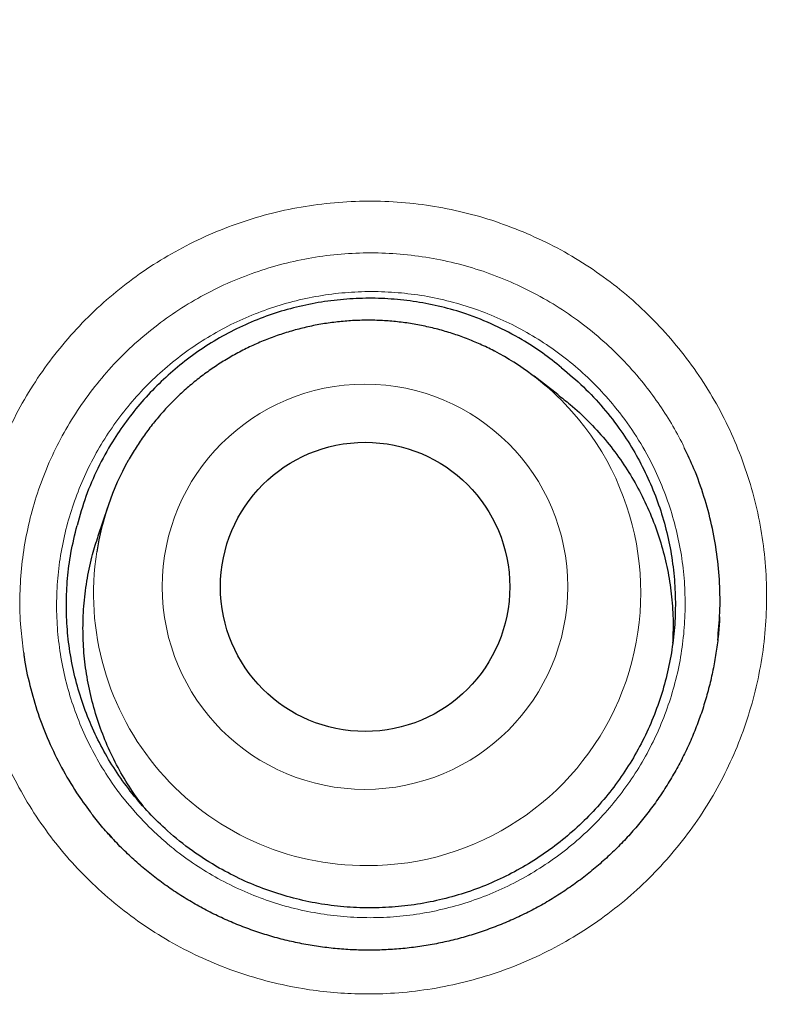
# Model space of a CAD drawing. Header units: millimetres. Extents: x 8 to 761, y 12 to 790.
# Tile 161 of 241: x 349.44 to 352.65, y 781.83 to 786. Entities that reach past the tile are written whole.
import ezdxf

# ---------------------------------------------------------------- set-up
doc = ezdxf.new("R2010")
doc.units = ezdxf.units.MM

msp = doc.modelspace()

# ---------------------------------------------------------------- linework, layer by layer
at = {"color": 7, "linetype": 'Continuous', "lineweight": 30}
for p, q in [((351.7197, 784.4125), (351.619, 784.4893)), ((349.8141, 783.9326), (349.7742, 783.8123))]:
    msp.add_line(p, q, dxfattribs=at)
at = {"color": 252, "linetype": 'Continuous', "lineweight": 0}
for centre, radius in [((354.3863, 772.3141), 16.6978), ((354.3863, 772.3141), 15.9984), ((350.9039, 783.5987), 0.8577)]:
    msp.add_circle(centre, radius, dxfattribs=at)
at = {"color": 7, "linetype": 'Continuous', "lineweight": 30}
for centre, radius in [((354.3863, 772.3141), 16.1738), ((350.9045, 783.5981), 0.612)]:
    msp.add_circle(centre, radius, dxfattribs=at)
for centre, radius, start, end in [((350.9189, 783.572), 1.154, 43.9296, 62.4528), ((350.9094, 783.5691), 1.1541, 150.7885, 171.1428)]:
    msp.add_arc(centre, radius, start, end, dxfattribs=at)
at = {"color": 252, "linetype": 'Continuous', "lineweight": 0}
for centre, radius, start, end in [((350.9152, 783.5736), 1.1555, 269.9184, 43.7476), ((350.9082, 783.5707), 1.1527, 171.2143, 270.264)]:
    msp.add_arc(centre, radius, start, end, dxfattribs=at)
at = {"color": 7, "linetype": 'Continuous', "lineweight": 30}
for points, knots in [([(354.3863, 790.1661), (354.356, 790.1662), (354.2433, 790.1666), (354.0484, 790.1638), (353.8012, 790.1575), (353.5541, 790.1475), (353.3066, 790.1342), (353.0591, 790.1173), (352.8118, 790.097), (352.5646, 790.0733), (352.3174, 790.046), (352.0703, 790.0153), (351.8233, 789.9811), (351.5764, 789.9435), (351.3299, 789.9024), (351.0842, 789.8578), (350.8392, 789.8099), (350.5949, 789.7586), (350.3512, 789.7038), (350.1083, 789.6457), (349.866, 789.5841), (349.6249, 789.5193), (349.385, 789.4511), (349.1464, 789.3797), (348.9087, 789.305), (348.672, 789.227), (348.4367, 789.1457), (348.2028, 789.0613), (347.9705, 788.9738), (347.74, 788.8833), (347.5105, 788.7894), (347.2819, 788.6922), (347.0543, 788.5916), (346.8283, 788.488), (346.604, 788.3812), (346.3814, 788.2715), (346.1603, 788.1586), (345.9407, 788.0426), (345.7228, 787.9235), (345.5064, 787.8013), (345.2915, 787.676), (345.0782, 787.5476), (344.8663, 787.416), (344.6559, 787.2812), (344.447, 787.1433), (344.2395, 787.0021), (344.0336, 786.8578), (343.8298, 786.7108), (343.6285, 786.5612), (343.4298, 786.4094), (343.2337, 786.255), (343.04, 786.0983), (342.8488, 785.939), (342.6601, 785.7773), (342.4738, 785.6131), (342.29, 785.4464), (342.1085, 785.2773), (341.9294, 785.1056), (341.7528, 784.9314), (341.5785, 784.7547), (341.4066, 784.5754), (341.2371, 784.3937), (341.0699, 784.2093), (340.9051, 784.0224), (340.7427, 783.833), (340.5829, 783.6413), (340.4257, 783.4472), (340.2711, 783.2508), (340.1191, 783.0521), (339.9698, 782.8513), (339.8233, 782.6483), (339.6796, 782.4433), (339.5389, 782.2365), (339.4011, 782.0278), (339.2662, 781.8173), (339.1342, 781.6049), (339.0053, 781.3908), (338.8795, 781.175), (338.7566, 780.9576), (338.6368, 780.7384), (338.52, 780.5175), (338.4065, 780.2953), (338.2962, 780.0719), (338.1893, 779.8474), (338.0854, 779.6212), (337.9847, 779.3937), (337.8872, 779.1648), (337.7931, 778.935), (337.7023, 778.7042), (337.6149, 778.4726), (337.5307, 778.2395), (337.4495, 778.0048), (337.3714, 777.7685), (337.2966, 777.531), (337.2251, 777.2923), (337.1568, 777.0525), (337.0918, 776.8115), (337.0301, 776.5692), (336.9716, 776.3257), (336.9164, 776.0813), (336.8647, 775.836), (336.8164, 775.5901), (336.7715, 775.3437), (336.73, 775.0967), (336.692, 774.8491), (336.6574, 774.6009), (336.6262, 774.3521), (336.5986, 774.1033), (336.5744, 773.8545), (336.5538, 773.6058), (336.5366, 773.3569), (336.5228, 773.1079), (336.5126, 772.859), (336.5058, 772.6102), (336.5025, 772.3617), (336.5026, 772.1132), (336.5062, 771.8644), (336.5133, 771.6153), (336.5238, 771.366), (336.5378, 771.117), (336.5553, 770.8682), (336.5763, 770.6197), (336.6007, 770.3715), (336.6285, 770.1236), (336.6598, 769.876), (336.6946, 769.6287), (336.7329, 769.3817), (336.7746, 769.135), (336.8198, 768.8886), (336.8685, 768.6425), (336.9206, 768.3967), (336.9762, 768.1513), (337.0352, 767.9065), (337.0976, 767.6628), (337.1631, 767.4206), (337.2319, 767.1798), (337.3038, 766.9404), (337.379, 766.7024), (337.4573, 766.4658), (337.5389, 766.2305), (337.6237, 765.9965), (337.7117, 765.7638), (337.8029, 765.5324), (337.8974, 765.3022), (337.9951, 765.0733), (338.0961, 764.8456), (338.2003, 764.6191), (338.3078, 764.3938), (338.4186, 764.1697), (338.5326, 763.9469), (338.6497, 763.7256), (338.77, 763.5058), (338.8934, 763.2874), (339.0201, 763.0704), (339.1499, 762.855), (339.2827, 762.6413), (339.4183, 762.4296), (339.5565, 762.2203), (339.6976, 762.0129), (339.8415, 761.8076), (339.9883, 761.6041), (340.1379, 761.4027), (340.2901, 761.2036), (340.4451, 761.0066), (340.6027, 760.8118), (340.7631, 760.619), (340.9262, 760.4285), (341.0918, 760.2404), (341.2598, 760.0548), (341.4303, 759.8717), (341.6031, 759.6911), (341.7784, 759.513), (341.9561, 759.3374), (342.1363, 759.1642), (342.319, 758.9935), (342.504, 758.8254), (342.6915, 758.6597), (342.8815, 758.4964), (343.0743, 758.3353), (343.2696, 758.1766), (343.4672, 758.0205), (343.6668, 757.8672), (343.8682, 757.7171), (344.021, 757.6057), (344.1071, 757.5452), (344.1249, 757.5327)], [0, 0, 0, 0, 0.002, 0.00746, 0.0129, 0.018358, 0.023828, 0.029298, 0.034772, 0.04025, 0.045733, 0.051225, 0.056726, 0.062237, 0.067749, 0.073257, 0.078764, 0.08427, 0.089777, 0.095286, 0.100799, 0.106317, 0.111809, 0.117302, 0.122799, 0.128296, 0.133789, 0.139275, 0.14475, 0.150212, 0.155665, 0.16116, 0.166647, 0.17213, 0.177608, 0.183084, 0.188559, 0.194035, 0.199512, 0.204993, 0.210479, 0.215971, 0.221471, 0.226982, 0.232503, 0.238037, 0.243586, 0.24914, 0.254667, 0.260182, 0.265687, 0.271182, 0.27667, 0.282151, 0.287628, 0.293101, 0.298572, 0.304043, 0.309515, 0.314989, 0.320466, 0.325948, 0.331437, 0.336933, 0.34244, 0.347943, 0.35345, 0.358963, 0.364482, 0.370003, 0.375526, 0.381048, 0.386566, 0.392077, 0.397597, 0.403112, 0.408623, 0.414132, 0.41964, 0.425149, 0.430661, 0.436175, 0.441659, 0.447145, 0.452634, 0.458124, 0.463612, 0.469092, 0.474563, 0.480021, 0.485472, 0.490962, 0.496452, 0.501944, 0.507439, 0.512938, 0.518444, 0.523957, 0.529479, 0.535013, 0.540541, 0.546067, 0.551591, 0.557115, 0.56264, 0.568168, 0.5737, 0.579228, 0.584735, 0.59024, 0.595743, 0.601243, 0.606739, 0.612228, 0.617711, 0.623186, 0.62867, 0.634176, 0.639679, 0.645179, 0.650679, 0.656179, 0.66168, 0.667182, 0.672687, 0.678195, 0.683708, 0.689227, 0.694752, 0.700285, 0.705826, 0.711377, 0.716937, 0.722487, 0.728021, 0.733544, 0.739056, 0.744561, 0.750058, 0.755551, 0.761039, 0.766526, 0.772012, 0.7775, 0.782989, 0.788482, 0.793981, 0.799486, 0.805, 0.810525, 0.816047, 0.821568, 0.827102, 0.832646, 0.838196, 0.843746, 0.849292, 0.854829, 0.860349, 0.865887, 0.871422, 0.876953, 0.882482, 0.888009, 0.893537, 0.899067, 0.9046, 0.910131, 0.915652, 0.921169, 0.926682, 0.932193, 0.937703, 0.943215, 0.948729, 0.95425, 0.959757, 0.965284, 0.970827, 0.97638, 0.981938, 0.987492, 0.993034, 0.998559, 1, 1, 1, 1]), ([(370.8658, 772.3141), (370.8646, 772.4651), (370.8622, 772.7671), (370.8428, 773.2198), (370.8119, 773.6717), (370.7683, 774.1227), (370.7124, 774.5723), (370.6442, 775.0202), (370.5636, 775.466), (370.4694, 775.9165), (370.3609, 776.3711), (370.2375, 776.8294), (370.1009, 777.284), (369.9513, 777.7344), (369.7887, 778.1803), (369.6161, 778.6147), (369.4341, 779.0375), (369.2437, 779.4485), (369.042, 779.8542), (368.8292, 780.2542), (368.6055, 780.6481), (368.371, 781.0358), (368.126, 781.4169), (367.8666, 781.797), (367.5923, 782.1756), (367.3029, 782.5517), (367.0028, 782.9194), (366.6922, 783.2783), (366.3714, 783.6281), (366.0456, 783.9633), (365.7158, 784.2843), (365.3825, 784.5911), (365.0409, 784.8887), (364.6912, 785.1768), (364.3338, 785.4552), (363.9689, 785.7236), (363.5967, 785.982), (363.2115, 786.2339), (362.8133, 786.4786), (362.4019, 786.7154), (361.9839, 786.9403), (361.5596, 787.153), (361.1294, 787.3534), (360.7002, 787.5384), (360.2726, 787.7087), (359.8472, 787.8647), (359.4177, 788.0089), (358.9845, 788.1413), (358.5477, 788.2617), (358.1078, 788.37), (357.6651, 788.4662), (357.2129, 788.5516), (356.7513, 788.6253), (356.2806, 788.6866), (355.8084, 788.7344), (355.335, 788.7685), (354.8608, 788.789), (354.3934, 788.7958), (353.9333, 788.7894), (353.4806, 788.7708), (353.0286, 788.7397), (352.5777, 788.6961), (352.1281, 788.6402), (351.6802, 788.572), (351.2344, 788.4915), (350.7839, 788.3973), (350.3292, 788.2887), (349.8709, 788.1653), (349.4164, 788.0287), (348.9659, 787.8791), (348.52, 787.7166), (348.0856, 787.5439), (347.6629, 787.362), (347.2518, 787.1715), (346.8462, 786.9698), (346.4462, 786.757), (346.0522, 786.5333), (345.6646, 786.2989), (345.2835, 786.0539), (344.9033, 785.7944), (344.5248, 785.5202), (344.1486, 785.2308), (343.781, 784.9306), (343.4221, 784.62), (343.0723, 784.2992), (342.737, 783.9735), (342.4161, 783.6436), (342.1092, 783.3103), (341.8116, 782.9687), (341.5235, 782.6191), (341.2452, 782.2617), (340.9767, 781.8967), (340.7184, 781.5245), (340.4665, 781.1394), (340.2217, 780.7411), (339.9849, 780.3298), (339.7601, 779.9118), (339.5474, 779.4875), (339.347, 779.0572), (339.1619, 778.628), (338.9917, 778.2004), (338.8357, 777.7751), (338.6915, 777.3456), (338.5591, 776.9123), (338.4387, 776.4756), (338.3303, 776.0357), (338.2341, 775.5929), (338.1488, 775.1407), (338.075, 774.6791), (338.0137, 774.2085), (337.9659, 773.7363), (337.9318, 773.2629), (337.9113, 772.7887), (337.9046, 772.3213), (337.9109, 771.8611), (337.9296, 771.4084), (337.9607, 770.9565), (338.0042, 770.5055), (338.0601, 770.0559), (338.1283, 769.608), (338.2089, 769.1622), (338.3031, 768.7117), (338.4116, 768.2571), (338.535, 767.7988), (338.6716, 767.3442), (338.8213, 766.8938), (338.9838, 766.4479), (339.1564, 766.0135), (339.3384, 765.5907), (339.5289, 765.1797), (339.7306, 764.774), (339.9433, 764.374), (340.167, 763.9801), (340.4015, 763.5924), (340.6465, 763.2113), (340.9059, 762.8312), (341.1802, 762.4526), (341.4696, 762.0765), (341.7697, 761.7088), (342.0803, 761.3499), (342.4011, 761.0001), (342.7269, 760.6649), (343.0567, 760.3439), (343.39, 760.0371), (343.7316, 759.7395), (344.0813, 759.4514), (344.4387, 759.173), (344.8036, 758.9045), (345.1758, 758.6462), (345.561, 758.3943), (345.9592, 758.1496), (346.3706, 757.9128), (346.7886, 757.6879), (347.2129, 757.4752), (347.6431, 757.2748), (348.0723, 757.0898), (348.4999, 756.9195), (348.9253, 756.7635), (349.3548, 756.6193), (349.788, 756.4869), (350.2248, 756.3665), (350.6647, 756.2582), (351.1074, 756.162), (351.5597, 756.0766), (352.0212, 756.0029), (352.4919, 755.9415), (352.9641, 755.8938), (353.4375, 755.8596), (353.9117, 755.8392), (354.3791, 755.8324), (354.8393, 755.8387), (355.2919, 755.8574), (355.7439, 755.8885), (356.1949, 755.9321), (356.6444, 755.988), (357.0923, 756.0562), (357.5381, 756.1367), (357.9886, 756.2309), (358.4433, 756.3394), (358.9016, 756.4629), (359.3561, 756.5995), (359.8066, 756.7491), (360.2525, 756.9116), (360.6869, 757.0843), (361.1096, 757.2662), (361.5207, 757.4567), (361.9263, 757.6584), (362.3263, 757.8712), (362.7203, 758.0949), (363.108, 758.3293), (363.489, 758.5743), (363.8692, 758.8338), (364.2477, 759.108), (364.6239, 759.3974), (364.9916, 759.6976), (365.3504, 760.0082), (365.7002, 760.329), (366.0355, 760.6547), (366.3564, 760.9846), (366.6633, 761.3179), (366.9609, 761.6595), (367.249, 762.0091), (367.5274, 762.3665), (367.7958, 762.7315), (368.0541, 763.1037), (368.306, 763.4888), (368.5508, 763.8871), (368.7876, 764.2984), (369.0124, 764.7164), (369.2251, 765.1407), (369.4255, 765.571), (369.6106, 766.0002), (369.7809, 766.4278), (369.9368, 766.8531), (370.081, 767.2826), (370.2134, 767.7159), (370.3338, 768.1526), (370.4422, 768.5925), (370.5384, 769.0352), (370.6237, 769.4875), (370.6975, 769.9491), (370.7588, 770.4197), (370.8066, 770.8919), (370.8405, 771.3653), (370.8618, 771.8395), (370.8644, 772.1559), (370.8658, 772.3141)], [0, 0, 0, 0, 0.004375, 0.00875, 0.013125, 0.0175, 0.021875, 0.02625, 0.030625, 0.035, 0.039583, 0.044167, 0.04875, 0.053333, 0.057917, 0.0625, 0.066875, 0.07125, 0.075625, 0.08, 0.084375, 0.08875, 0.093125, 0.0975, 0.102083, 0.106667, 0.11125, 0.115833, 0.120417, 0.125, 0.129375, 0.13375, 0.138125, 0.1425, 0.146875, 0.15125, 0.155625, 0.16, 0.164583, 0.169167, 0.17375, 0.178333, 0.182917, 0.1875, 0.191875, 0.19625, 0.200625, 0.205, 0.209375, 0.21375, 0.218125, 0.2225, 0.227083, 0.231667, 0.23625, 0.240833, 0.245417, 0.25, 0.254375, 0.25875, 0.263125, 0.2675, 0.271875, 0.27625, 0.280625, 0.285, 0.289583, 0.294167, 0.29875, 0.303333, 0.307917, 0.3125, 0.316875, 0.32125, 0.325625, 0.33, 0.334375, 0.33875, 0.343125, 0.3475, 0.352083, 0.356667, 0.36125, 0.365833, 0.370417, 0.375, 0.379375, 0.38375, 0.388125, 0.3925, 0.396875, 0.40125, 0.405625, 0.41, 0.414583, 0.419167, 0.42375, 0.428333, 0.432917, 0.4375, 0.441875, 0.44625, 0.450625, 0.455, 0.459375, 0.46375, 0.468125, 0.4725, 0.477083, 0.481667, 0.48625, 0.490833, 0.495417, 0.5, 0.504375, 0.50875, 0.513125, 0.5175, 0.521875, 0.52625, 0.530625, 0.535, 0.539583, 0.544167, 0.54875, 0.553333, 0.557917, 0.5625, 0.566875, 0.57125, 0.575625, 0.58, 0.584375, 0.58875, 0.593125, 0.5975, 0.602083, 0.606667, 0.61125, 0.615833, 0.620417, 0.625, 0.629375, 0.63375, 0.638125, 0.6425, 0.646875, 0.65125, 0.655625, 0.66, 0.664583, 0.669167, 0.67375, 0.678333, 0.682917, 0.6875, 0.691875, 0.69625, 0.700625, 0.705, 0.709375, 0.71375, 0.718125, 0.7225, 0.727083, 0.731667, 0.73625, 0.740833, 0.745417, 0.75, 0.754375, 0.75875, 0.763125, 0.7675, 0.771875, 0.77625, 0.780625, 0.785, 0.789583, 0.794167, 0.79875, 0.803333, 0.807917, 0.8125, 0.816875, 0.82125, 0.825625, 0.83, 0.834375, 0.83875, 0.843125, 0.8475, 0.852083, 0.856667, 0.86125, 0.865833, 0.870417, 0.875, 0.879375, 0.88375, 0.888125, 0.8925, 0.896875, 0.90125, 0.905625, 0.91, 0.914583, 0.919167, 0.92375, 0.928333, 0.932917, 0.9375, 0.941875, 0.94625, 0.950625, 0.955, 0.959375, 0.96375, 0.968125, 0.9725, 0.977083, 0.981667, 0.98625, 0.990833, 0.995417, 1, 1, 1, 1]), ([(351.7358, 784.5256), (351.709, 784.5469), (351.6555, 784.5895), (351.561, 784.6503), (351.4532, 784.7071), (351.3385, 784.7529), (351.2275, 784.785), (351.1218, 784.8059), (351.0147, 784.8179), (350.9071, 784.8211), (350.7997, 784.8151), (350.693, 784.8004), (350.5878, 784.7769), (350.4848, 784.7447), (350.3846, 784.7034), (350.2879, 784.6533), (350.1959, 784.5951), (350.1103, 784.53), (350.0314, 784.4588), (349.9591, 784.3822), (349.8933, 784.3001), (349.8299, 784.2066), (349.7719, 784.1005), (349.7209, 783.9821), (349.6976, 783.8995), (349.686, 783.8583)], [0, 0, 0, 0, 0.040016, 0.080031, 0.131136, 0.182236, 0.224019, 0.265954, 0.307898, 0.349691, 0.39144, 0.433335, 0.475225, 0.516968, 0.559149, 0.601492, 0.643841, 0.68603, 0.726867, 0.76784, 0.808811, 0.849648, 0.899725, 0.949933, 1, 1, 1, 1]), ([(351.4523, 784.5952), (351.4511, 784.5959), (351.4313, 784.6069), (351.3916, 784.6252), (351.3332, 784.6498), (351.2734, 784.6709), (351.2126, 784.6888), (351.1508, 784.7033), (351.0884, 784.7145), (351.0254, 784.7222), (350.9621, 784.7264), (350.8986, 784.7272), (350.8352, 784.7245), (350.772, 784.7184), (350.7092, 784.7088), (350.6471, 784.6958), (350.5857, 784.6794), (350.5254, 784.6598), (350.4662, 784.6368), (350.4083, 784.6107), (350.352, 784.5814), (350.2973, 784.5491), (350.2445, 784.5139), (350.1937, 784.4758), (350.1451, 784.4351), (350.0987, 784.3917), (350.0548, 784.3459), (350.0136, 784.2977), (349.9749, 784.2474), (349.9393, 784.195), (349.9152, 784.1565), (349.9038, 784.1351), (349.9024, 784.1324)], [0, 0, 0, 0, 0.0024448, 0.03787, 0.0732973, 0.1087271, 0.144159, 0.1795933, 0.2150297, 0.2504682, 0.2859087, 0.321351, 0.3567949, 0.3922404, 0.4276871, 0.4631349, 0.4985836, 0.5340329, 0.5694825, 0.6049321, 0.6403816, 0.6758306, 0.7112789, 0.7467263, 0.7821726, 0.8176175, 0.8530609, 0.8885025, 0.9239423, 0.9593801, 0.9948157, 1, 1, 1, 1]), ([(351.7358, 784.5256), (351.767, 784.4992), (351.8296, 784.4463), (351.9132, 784.3561), (351.9855, 784.2629), (352.0462, 784.1674), (352.0964, 784.0713), (352.1385, 783.9714), (352.1719, 783.8684), (352.1963, 783.7629), (352.2118, 783.6556), (352.2183, 783.5474), (352.2156, 783.4391), (352.2036, 783.3315), (352.1825, 783.225), (352.1527, 783.1207), (352.1142, 783.0193), (352.0671, 782.9216), (352.0119, 782.828), (351.9491, 782.7393), (351.8792, 782.6562), (351.8023, 782.5795), (351.7192, 782.5093), (351.6305, 782.4463), (351.537, 782.3909), (351.439, 782.3438), (351.3373, 782.3049), (351.2328, 782.2746), (351.1262, 782.2532), (351.0182, 782.241), (350.9094, 782.2379), (350.8008, 782.2438), (350.6932, 782.2587), (350.5873, 782.2828), (350.4837, 782.3157), (350.3832, 782.3571), (350.2787, 782.4109), (350.1722, 782.4792), (350.0736, 782.5583), (349.9894, 782.6401), (349.9183, 782.7221), (349.8543, 782.8096), (349.798, 782.9021), (349.7499, 782.9991), (349.71, 783.0999), (349.6788, 783.2037), (349.6563, 783.3097), (349.6432, 783.4171), (349.6391, 783.5255), (349.6442, 783.6338), (349.6583, 783.7454), (349.6764, 783.8194), (349.686, 783.8583)], [0, 0, 0, 0, 0.022195, 0.044441, 0.066636, 0.086207, 0.105848, 0.125489, 0.14506, 0.164632, 0.184273, 0.203914, 0.223485, 0.243056, 0.262697, 0.282338, 0.301909, 0.32148, 0.341121, 0.360762, 0.380333, 0.399904, 0.419545, 0.439187, 0.458758, 0.478329, 0.49797, 0.517611, 0.537182, 0.556753, 0.576394, 0.596035, 0.615606, 0.635177, 0.654818, 0.674459, 0.694031, 0.718499, 0.742967, 0.762538, 0.782179, 0.80182, 0.821391, 0.840962, 0.860604, 0.880245, 0.899816, 0.919387, 0.939028, 0.958669, 0.97824, 1, 1, 1, 1]), ([(351.7191, 784.4117), (351.737, 784.3981), (351.7823, 784.3637), (351.8495, 784.3001), (351.9208, 784.2222), (351.9849, 784.1383), (352.0411, 784.0503), (352.0898, 783.9578), (352.1309, 783.8606), (352.1635, 783.7603), (352.1873, 783.6586), (352.2024, 783.5552), (352.2092, 783.4554), (352.2065, 783.39), (352.2053, 783.3601)], [0, 0, 0, 0, 0.05567, 0.141418, 0.229656, 0.317895, 0.403642, 0.48939, 0.577628, 0.665867, 0.751615, 0.837362, 0.925601, 1, 1, 1, 1]), ([(352.396, 783.3718), (352.3997, 783.4111), (352.4072, 783.4917), (352.4056, 783.6143), (352.3942, 783.7382), (352.3721, 783.8607), (352.3395, 783.981), (352.301, 784.0902), (352.2689, 784.157), (352.2549, 784.1863)], [0, 0, 0, 0, 0.1409137, 0.2896786, 0.4379137, 0.5861489, 0.7349138, 0.8836787, 1, 1, 1, 1]), ([(349.9669, 782.6684), (349.9511, 782.6893), (349.9139, 782.7384), (349.8645, 782.821), (349.8177, 782.9144), (349.779, 783.0115), (349.7484, 783.1125), (349.7266, 783.2157), (349.7137, 783.3194), (349.7094, 783.4238), (349.7141, 783.5292), (349.728, 783.6339), (349.7478, 783.7286), (349.7667, 783.7868), (349.7749, 783.8121)], [0, 0, 0, 0, 0.064969, 0.153104, 0.238751, 0.324398, 0.412534, 0.500669, 0.586316, 0.671964, 0.760099, 0.848235, 0.933882, 1, 1, 1, 1]), ([(352.4039, 783.471), (352.4037, 783.4639), (352.4027, 783.4331), (352.3974, 783.3786), (352.388, 783.3078), (352.3749, 783.2372), (352.3584, 783.1671), (352.3386, 783.0981), (352.3156, 783.0304), (352.2895, 782.9642), (352.2601, 782.8995), (352.2276, 782.8362), (352.1919, 782.7741), (352.1532, 782.7137), (352.1115, 782.6551), (352.0671, 782.5986), (352.02, 782.5444), (351.9706, 782.4928), (351.9188, 782.4436), (351.8646, 782.397), (351.8081, 782.3529), (351.7496, 782.3116), (351.6891, 782.2731), (351.6267, 782.2376), (351.5626, 782.2051), (351.497, 782.1757), (351.4301, 782.1495), (351.3622, 782.1266), (351.2934, 782.107), (351.2237, 782.0907), (351.1533, 782.0779), (351.0823, 782.0684), (351.0109, 782.0624), (350.9391, 782.0598), (350.8674, 782.0606), (350.7959, 782.065), (350.7247, 782.0727), (350.6539, 782.0839), (350.5837, 782.0985), (350.5143, 782.1164), (350.4458, 782.1377), (350.3784, 782.1623), (350.3125, 782.19), (350.248, 782.2209), (350.1852, 782.2549), (350.124, 782.2918), (350.0646, 782.3318), (350.0072, 782.3745), (349.9519, 782.42), (349.8989, 782.4681), (349.8484, 782.5186), (349.8006, 782.5716), (349.7649, 782.6142), (349.7461, 782.6397), (349.7414, 782.6461)], [0, 0, 0, 0, 0.005941, 0.025583, 0.045363, 0.06523, 0.085131, 0.104997, 0.124769, 0.144396, 0.163943, 0.183607, 0.203366, 0.223188, 0.243038, 0.262875, 0.28266, 0.302361, 0.321995, 0.341717, 0.361453, 0.38119, 0.400935, 0.420695, 0.440476, 0.460287, 0.480081, 0.499796, 0.519491, 0.539182, 0.558881, 0.578597, 0.598339, 0.618118, 0.637907, 0.657613, 0.677336, 0.697084, 0.716851, 0.736629, 0.756408, 0.776182, 0.795934, 0.815634, 0.835351, 0.855095, 0.874859, 0.894635, 0.914414, 0.934188, 0.953953, 0.973674, 0.993419, 1, 1, 1, 1]), ([(349.4597, 783.321), (349.4604, 783.3149), (349.4656, 783.2677), (349.4852, 783.1807), (349.5193, 783.0611), (349.5645, 782.9449), (349.619, 782.8329), (349.678, 782.7327), (349.7219, 782.6725), (349.7414, 782.6457)], [0, 0, 0, 0, 0.024732, 0.192697, 0.360662, 0.529227, 0.697792, 0.865756, 1, 1, 1, 1]), ([(349.8127, 782.5589), (349.8219, 782.5481), (349.8333, 782.5348), (349.8456, 782.5224), (349.848, 782.52)], [0, 0, 0, 0, 0.805996, 1, 1, 1, 1])]:
    msp.add_open_spline(points, degree=3, knots=knots, dxfattribs=at)
at = {"color": 252, "linetype": 'Continuous', "lineweight": 0}
for points, knots in [([(354.3863, 789.9146), (354.2222, 789.9132), (353.8939, 789.9105), (353.4018, 789.8888), (352.9104, 789.8543), (352.4202, 789.8059), (351.9284, 789.7434), (351.4353, 789.6666), (350.9411, 789.5751), (350.4497, 789.4697), (349.9615, 789.3504), (349.4819, 789.2187), (349.0109, 789.075), (348.5488, 788.9199), (348.0911, 788.752), (347.6384, 788.5715), (347.1909, 788.3783), (346.7489, 788.1728), (346.3127, 787.955), (345.8754, 787.7214), (345.4375, 787.4713), (344.9999, 787.2042), (344.5701, 786.9245), (344.1555, 786.6374), (343.7558, 786.3436), (343.3709, 786.044), (342.9944, 785.7339), (342.6266, 785.4136), (342.2679, 785.0832), (341.9185, 784.7428), (341.5786, 784.3929), (341.243, 784.0275), (340.9125, 783.6464), (340.5878, 783.2493), (340.2748, 782.843), (339.9782, 782.434), (339.6976, 782.0232), (339.4324, 781.6111), (339.1787, 781.1918), (338.9366, 780.7656), (338.7064, 780.333), (338.4884, 779.8944), (338.2828, 779.4499), (338.0897, 778.9998), (337.9091, 778.5445), (337.7414, 778.0844), (337.5866, 777.6198), (337.4448, 777.1511), (337.3159, 776.6786), (337.1981, 776.1945), (337.0922, 775.699), (336.9992, 775.1923), (336.9209, 774.6831), (336.8584, 774.18), (336.8109, 773.6834), (336.7778, 773.1937), (336.7582, 772.7033), (336.7523, 772.2126), (336.7602, 771.722), (336.7818, 771.2317), (336.817, 770.7422), (336.8665, 770.2454), (336.9312, 769.7419), (337.0117, 769.2319), (337.107, 768.7246), (337.2152, 768.2277), (337.3356, 767.7416), (337.4673, 767.2664), (337.6122, 766.795), (337.77, 766.3279), (337.9408, 765.8654), (338.1246, 765.4077), (338.3211, 764.9554), (338.5337, 764.501), (338.7631, 764.0453), (339.0098, 763.5888), (339.2696, 763.1397), (339.5376, 762.706), (339.8128, 762.2876), (340.0942, 761.8841), (340.3867, 761.4885), (340.6898, 761.1011), (341.0035, 760.7222), (341.3276, 760.352), (341.6617, 759.9909), (342.0116, 759.6333), (342.3776, 759.28), (342.76, 758.9319), (343.1523, 758.5949), (343.5443, 758.2774), (343.9348, 757.9787), (344.323, 757.6979), (344.7186, 757.4275), (345.1211, 757.1677), (345.5304, 756.9188), (345.9463, 756.6809), (346.3684, 756.4542), (346.8033, 756.2355), (347.2511, 756.0257), (347.7118, 755.8256), (348.178, 755.6388), (348.6422, 755.4681), (349.1036, 755.3129), (349.5618, 755.1725), (350.0237, 755.0447), (350.4889, 754.9296), (350.9571, 754.8273), (351.4279, 754.7379), (351.9011, 754.6615), (352.3842, 754.5972), (352.877, 754.5458), (353.3794, 754.5086), (353.8826, 754.4852), (354.2184, 754.4823), (354.3863, 754.4808)], [0, 0, 0, 0, 0.00887, 0.017746, 0.026623, 0.035498, 0.044369, 0.053419, 0.062474, 0.071531, 0.080586, 0.089636, 0.098416, 0.1072, 0.115984, 0.124765, 0.133545, 0.14233, 0.151114, 0.159894, 0.16913, 0.178369, 0.187608, 0.196843, 0.205629, 0.214419, 0.223208, 0.231994, 0.24078, 0.24957, 0.258359, 0.267146, 0.276385, 0.285628, 0.29487, 0.30411, 0.312932, 0.321762, 0.330594, 0.339427, 0.348256, 0.357079, 0.365901, 0.374727, 0.383552, 0.392374, 0.401196, 0.410021, 0.418847, 0.427668, 0.436948, 0.446232, 0.455516, 0.464796, 0.473636, 0.482479, 0.491323, 0.500163, 0.509003, 0.517847, 0.526691, 0.535531, 0.544829, 0.554132, 0.563434, 0.572733, 0.581616, 0.590502, 0.599388, 0.60827, 0.617153, 0.62604, 0.634926, 0.643809, 0.653155, 0.662504, 0.671853, 0.681198, 0.69006, 0.698925, 0.70779, 0.716651, 0.725513, 0.734378, 0.743243, 0.752105, 0.76142, 0.770738, 0.780057, 0.789372, 0.798002, 0.806636, 0.815269, 0.8239, 0.832531, 0.841164, 0.849798, 0.858429, 0.867476, 0.876526, 0.885577, 0.894623, 0.903256, 0.911892, 0.920528, 0.92916, 0.937793, 0.946429, 0.955066, 0.963698, 0.972772, 0.981849, 0.990927, 1, 1, 1, 1]), ([(351.573, 785.1007), (351.529, 785.1178), (351.4409, 785.1521), (351.3036, 785.1891), (351.164, 785.2155), (351.0227, 785.2299), (350.8807, 785.2321), (350.7388, 785.2225), (350.5982, 785.2011), (350.46, 785.1681), (350.3251, 785.1234), (350.1943, 785.0674), (350.0686, 785.0009), (349.9491, 784.9242), (349.8366, 784.8375), (349.7316, 784.7417), (349.635, 784.6375), (349.5475, 784.5257), (349.4701, 784.4069), (349.4028, 784.2819), (349.3462, 784.1517), (349.3007, 784.0175), (349.2671, 783.8799), (349.245, 783.7399), (349.2348, 783.5985), (349.2364, 783.4569), (349.2503, 783.3161), (349.276, 783.1768), (349.3133, 783.0401), (349.3619, 782.9072), (349.4218, 782.779), (349.4923, 782.6561), (349.5729, 782.5395), (349.6629, 782.4302), (349.7621, 782.3291), (349.8696, 782.2365), (349.9844, 782.1532), (350.1057, 782.0798), (350.2329, 782.0172), (350.3651, 781.9654), (350.5013, 781.9247), (350.6325, 781.8971), (350.7575, 781.881), (350.8756, 781.8741), (351.0017, 781.8754), (351.1354, 781.8874), (351.2755, 781.9119), (351.4131, 781.9478), (351.5471, 781.9951), (351.6765, 782.0538), (351.8007, 782.123), (351.9187, 782.2024), (352.0296, 782.2912), (352.1323, 782.3891), (352.2266, 782.4954), (352.3117, 782.6092), (352.3869, 782.7294), (352.4514, 782.8557), (352.5051, 782.987), (352.5478, 783.1223), (352.5788, 783.2605), (352.5978, 783.4009), (352.6049, 783.5424), (352.6002, 783.684), (352.5836, 783.8246), (352.555, 783.9632), (352.5147, 784.099), (352.4632, 784.231), (352.4009, 784.358), (352.3277, 784.4792), (352.2446, 784.594), (352.1521, 784.7015), (352.0511, 784.8007), (351.9418, 784.8909), (351.8251, 784.9715), (351.7024, 785.0429), (351.6161, 785.0815), (351.573, 785.1007)], [0, 0, 0, 0, 0.013399, 0.026847, 0.040294, 0.053694, 0.067093, 0.080541, 0.093988, 0.107387, 0.120787, 0.134234, 0.147682, 0.161081, 0.174481, 0.187928, 0.201375, 0.214775, 0.228174, 0.241622, 0.255069, 0.268469, 0.281868, 0.295315, 0.308763, 0.322162, 0.335562, 0.349009, 0.362456, 0.375856, 0.389255, 0.402703, 0.41615, 0.42955, 0.442949, 0.456396, 0.469844, 0.483243, 0.496643, 0.51009, 0.523538, 0.536937, 0.548107, 0.55929, 0.57046, 0.583859, 0.597307, 0.610754, 0.624154, 0.637553, 0.651001, 0.664448, 0.677847, 0.691247, 0.704694, 0.718142, 0.731541, 0.744941, 0.758388, 0.771835, 0.785235, 0.798634, 0.812082, 0.825529, 0.838929, 0.852328, 0.865775, 0.879223, 0.892622, 0.906022, 0.919469, 0.932916, 0.946316, 0.959713, 0.973158, 0.986603, 1, 1, 1, 1]), ([(352.2549, 784.1863), (352.2512, 784.1944), (352.2333, 784.234), (352.1938, 784.3014), (352.1375, 784.3883), (352.0704, 784.4763), (351.9921, 784.5641), (351.9015, 784.6498), (351.804, 784.7278), (351.7005, 784.7972), (351.5912, 784.8574), (351.4772, 784.9084), (351.3592, 784.9497), (351.2384, 784.981), (351.1152, 785.0017), (350.9906, 785.0121), (350.8655, 785.0122), (350.7409, 785.0018), (350.6177, 784.9808), (350.4966, 784.9495), (350.3784, 784.9083), (350.2642, 784.8574), (350.1549, 784.7969), (350.0509, 784.7274), (349.953, 784.6496), (349.862, 784.564), (349.7788, 784.4709), (349.7037, 784.371), (349.6371, 784.2654), (349.5796, 784.1546), (349.532, 784.0394), (349.4941, 783.9205), (349.4664, 783.7989), (349.4488, 783.6755), (349.4423, 783.5512), (349.4451, 783.4326), (349.4551, 783.3562), (349.4597, 783.321)], [0, 0, 0, 0, 0.006402, 0.031185, 0.055999, 0.080781, 0.11052, 0.140365, 0.17021, 0.199948, 0.229687, 0.259532, 0.289377, 0.319116, 0.348854, 0.378699, 0.408544, 0.438283, 0.468021, 0.497866, 0.527711, 0.55745, 0.587188, 0.617033, 0.646878, 0.676617, 0.706355, 0.7362, 0.766045, 0.795784, 0.825522, 0.855367, 0.885212, 0.914951, 0.944689, 0.974534, 1, 1, 1, 1]), ([(349.9912, 782.5812), (349.9592, 782.6149), (349.895, 782.6823), (349.8184, 782.7879), (349.7564, 782.8919), (349.7075, 782.9925), (349.6672, 783.0969), (349.6358, 783.2041), (349.6138, 783.3137), (349.6011, 783.4249), (349.5978, 783.5368), (349.6038, 783.6484), (349.6195, 783.7591), (349.6444, 783.8683), (349.6784, 783.9751), (349.7212, 784.0785), (349.7727, 784.1779), (349.8325, 784.2728), (349.9, 784.3624), (349.9747, 784.446), (350.0563, 784.5229), (350.1442, 784.5927), (350.2376, 784.6551), (350.3358, 784.7094), (350.4383, 784.7551), (350.5443, 784.7921), (350.6531, 784.8202), (350.7637, 784.8391), (350.8755, 784.8484), (350.9878, 784.8483), (351.0997, 784.839), (351.2103, 784.8204), (351.3188, 784.7923), (351.4246, 784.7552), (351.527, 784.7094), (351.6251, 784.6554), (351.7181, 784.593), (351.8056, 784.5231), (351.8869, 784.4461), (351.9676, 784.3557), (352.0446, 784.2505), (352.1103, 784.1379), (352.1609, 784.0279), (352.1989, 783.9227), (352.228, 783.8147), (352.2479, 783.7047), (352.2582, 783.5934), (352.2591, 783.4815), (352.2507, 783.3699), (352.2329, 783.2594), (352.2056, 783.1509), (352.1693, 783.0449), (352.1243, 782.9423), (352.0709, 782.8439), (352.0091, 782.7504), (351.9397, 782.6623), (351.8631, 782.5802), (351.7801, 782.5049), (351.6908, 782.437), (351.596, 782.3767), (351.4966, 782.3244), (351.3933, 782.2807), (351.2866, 782.246), (351.1772, 782.2203), (351.0661, 782.2037), (350.9541, 782.1965), (350.842, 782.199), (350.7303, 782.2108), (350.6201, 782.2318), (350.5121, 782.2619), (350.4072, 782.3012), (350.3059, 782.3492), (350.2089, 782.4054), (350.1247, 782.4643), (350.0521, 782.5231), (350.0115, 782.5618), (349.9912, 782.5812)], [0, 0, 0, 0, 0.016747, 0.033494, 0.046894, 0.060342, 0.073789, 0.087189, 0.100588, 0.114036, 0.127483, 0.140883, 0.154282, 0.16773, 0.181177, 0.194577, 0.207977, 0.221424, 0.234872, 0.248271, 0.261671, 0.275118, 0.288566, 0.301965, 0.315365, 0.328812, 0.34226, 0.35566, 0.369059, 0.382507, 0.395954, 0.409354, 0.422753, 0.436201, 0.449648, 0.463048, 0.476448, 0.489895, 0.503342, 0.516742, 0.533495, 0.550247, 0.563647, 0.577094, 0.590542, 0.603941, 0.617341, 0.630788, 0.644236, 0.657636, 0.671035, 0.684483, 0.69793, 0.71133, 0.724729, 0.738177, 0.751624, 0.765024, 0.778423, 0.791871, 0.805318, 0.818718, 0.832118, 0.845565, 0.859013, 0.872412, 0.885812, 0.899259, 0.912707, 0.926106, 0.939506, 0.952954, 0.966401, 0.979801, 0.9899, 1, 1, 1, 1])]:
    msp.add_open_spline(points, degree=3, knots=knots, dxfattribs=at)

doc.saveas('drawing.dxf')
